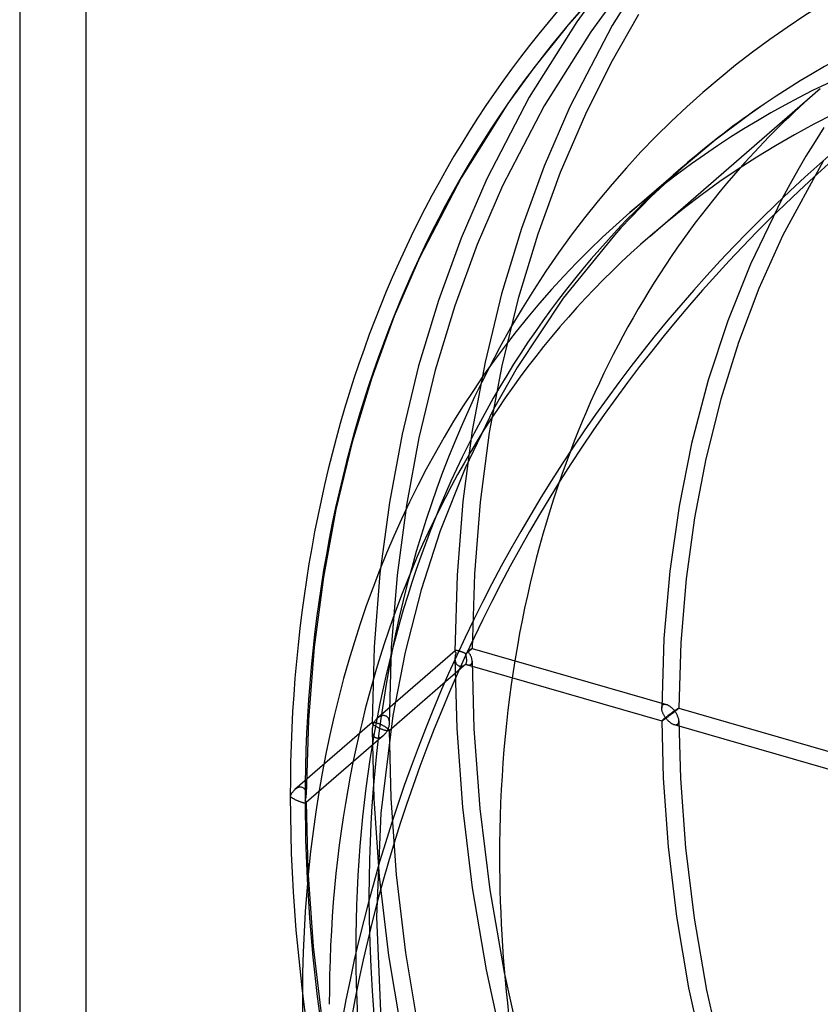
# Model space of a CAD drawing. Header units: millimetres. Extents: x -209 to 201, y -266 to 259.
# Tile 5 of 18: x -209 to -116, y 27 to 142. Entities that reach past the tile are written whole.
import ezdxf

# ---------------------------------------------------------------- set-up
doc = ezdxf.new("R2010")
doc.units = ezdxf.units.MM
doc.layers.add('HIDDEN', color=7, linetype='Continuous')
doc.layers.add('THICK', color=7, linetype='Continuous')

msp = doc.modelspace()

# ---------------------------------------------------------------- linework, layer by layer
at = {"layer": 'HIDDEN'}
for p, q in [((-201.35, -143.23), (-201.35, 259.48)), ((-134.53, 149.85), (-140.07, 141.07)), ((-141.11, 145.72), (-144.19, 141.48)), ((-141.46, 145.29), (-145.42, 140.83)), ((-139.52, 144.51), (-142.55, 140.34)), ((-136.99, 142.36), (-140.21, 136.69)), ((-144.19, 141.48), (-149.74, 132.7)), ((-145.42, 140.83), (-149.19, 136.14)), ((-142.55, 140.34), (-148, 131.7)), ((-140.07, 141.07), (-144.99, 131.59)), ((-140.21, 136.69), (-143.18, 130.74)), ((-149.19, 136.14), (-152.22, 131.96)), ((-135.64, 116.54), (-115.8, 133.72)), ((-152.22, 131.96), (-157.67, 123.33)), ((-149.74, 132.7), (-154.65, 123.22)), ((-122.33, 131.91), (-124.05, 130.71)), ((-148, 131.7), (-152.84, 122.37)), ((-144.99, 131.59), (-147.98, 124.67)), ((-143.18, 130.74), (-146.12, 123.93)), ((-124.05, 130.71), (-128.06, 127.71)), ((-128.06, 127.71), (-131.89, 124.5)), ((-115.48, 125.27), (-120.18, 116.65)), ((-147.98, 124.67), (-150.64, 117.4)), ((-146.12, 123.93), (-148.74, 116.77)), ((-131.89, 124.5), (-135.55, 121.09)), ((-157.67, 123.33), (-162.51, 114)), ((-154.65, 123.22), (-157.65, 116.3)), ((-152.84, 122.37), (-155.79, 115.56)), ((-135.55, 121.09), (-139.04, 117.49)), ((-120.25, 120.92), (-123.94, 113.28)), ((-150.64, 117.4), (-152.95, 109.79)), ((-139.04, 117.49), (-139.8, 116.65)), ((-157.65, 116.3), (-160.31, 109.03)), ((-148.74, 116.77), (-151.02, 109.27)), ((-139.8, 116.65), (-145.77, 109.32)), ((-120.18, 116.65), (-122.97, 110.43)), ((-155.79, 115.56), (-158.41, 108.4)), ((-162.51, 114), (-165.46, 107.19)), ((-123.94, 113.28), (-126.57, 106.68)), ((-122.97, 110.43), (-125.35, 104.14)), ((-160.31, 109.03), (-162.62, 101.42)), ((-152.95, 109.79), (-154.88, 101.84)), ((-151.02, 109.27), (-152.92, 101.43)), ((-145.77, 109.32), (-151.14, 101.23)), ((-158.41, 108.4), (-160.69, 100.9)), ((-165.46, 107.19), (-168.08, 100.03)), ((-126.57, 106.68), (-128.86, 99.73)), ((-125.35, 104.14), (-127.41, 97.54)), ((-162.62, 101.42), (-164.55, 93.47)), ((-154.88, 101.84), (-156.36, 93.88)), ((-152.92, 101.43), (-154.38, 93.64)), ((-151.14, 101.23), (-153.88, 96.37)), ((-168.08, 100.03), (-170.35, 92.53)), ((-160.69, 100.9), (-162.59, 93.05)), ((-128.86, 99.73), (-130.8, 92.39)), ((-127.41, 97.54), (-129.15, 90.59)), ((-153.88, 96.37), (-157.18, 89.51)), ((-164.55, 93.47), (-166.03, 85.5)), ((-162.59, 93.05), (-164.05, 85.19)), ((-156.36, 93.88), (-157.45, 85.6)), ((-154.38, 93.64), (-155.45, 85.55)), ((-170.35, 92.53), (-172.26, 84.68)), ((-130.8, 92.39), (-132.27, 85.06)), ((-157.18, 89.51), (-160.1, 82.18)), ((-129.15, 90.59), (-130.47, 83.72)), ((-166.03, 85.5), (-167.12, 77.23)), ((-164.05, 85.19), (-165.13, 77.02)), ((-157.45, 85.6), (-158.13, 77.04)), ((-155.45, 85.55), (-156.12, 77.17)), ((-132.27, 85.06), (-133.35, 77.51)), ((-172.26, 84.68), (-173.72, 76.82)), ((-130.47, 83.72), (-131.44, 76.59)), ((-160.1, 82.18), (-162.33, 75.31)), ((-167.12, 77.23), (-167.8, 68.67)), ((-165.13, 77.02), (-165.8, 68.56)), ((-158.13, 77.04), (-158.38, 68.19)), ((-156.12, 77.17), (-156.38, 68.5)), ((-133.35, 77.51), (-134.03, 69.67)), ((-173.72, 76.82), (-174.8, 68.65)), ((-131.44, 76.59), (-132.06, 69.2)), ((-162.33, 75.31), (-164.2, 68.06)), ((-134.03, 69.67), (-134.29, 61.55)), ((-132.06, 69.2), (-132.29, 61.55)), ((-174.8, 68.65), (-175.47, 60.19)), ((-167.8, 68.67), (-168.05, 59.82)), ((-158.36, 68.23), (-167.37, 60.42)), ((-165.8, 68.56), (-166.05, 59.81)), ((-164.2, 68.06), (-165.64, 60.68)), ((-158.37, 68.22), (-158.38, 68.21)), ((-158.38, 68.21), (-158.38, 68.2)), ((-158.38, 68.2), (-158.38, 68.2)), ((-158.38, 68.2), (-158.38, 68.19)), ((-158.38, 68.19), (-158.38, 68.17)), ((-158.38, 68.17), (-158.37, 68.15)), ((-158.36, 68.23), (-158.37, 68.22)), ((-158.37, 68.22), (-158.37, 68.22)), ((-158.37, 68.15), (-158.36, 68.14)), ((-158.35, 68.24), (-158.36, 68.23)), ((-158.36, 68.14), (-158.35, 68.12)), ((-158.33, 68.24), (-158.35, 68.24)), ((-158.35, 68.12), (-158.34, 68.1)), ((-158.34, 67.71), (-158.35, 67.63)), ((-158.34, 68.1), (-158.32, 68.07)), ((-158.32, 67.78), (-158.34, 67.71)), ((-158.31, 68.25), (-158.33, 68.24)), ((-158.32, 68.07), (-158.3, 68.05)), ((-158.3, 67.86), (-158.32, 67.78)), ((-158.28, 68.25), (-158.31, 68.25)), ((-158.3, 68.05), (-158.27, 68.03)), ((-158.27, 67.93), (-158.3, 67.86)), ((-158.25, 68.26), (-158.28, 68.25)), ((-158.27, 68.03), (-158.25, 68)), ((-158.25, 68), (-158.27, 67.93)), ((-158.21, 68.25), (-158.25, 68.26)), ((-158.17, 68.25), (-158.21, 68.25)), ((-158.12, 68.24), (-158.17, 68.25)), ((-158.07, 68.23), (-158.12, 68.24)), ((-158.01, 68.22), (-158.07, 68.23)), ((-157.95, 68.21), (-158.01, 68.22)), ((-157.88, 68.19), (-157.95, 68.21)), ((-157.84, 68.18), (-157.88, 68.19)), ((-157.8, 68.16), (-157.84, 68.18)), ((-157.75, 68.15), (-157.8, 68.16)), ((-157.71, 68.13), (-157.75, 68.15)), ((-157.67, 68.12), (-157.71, 68.13)), ((-157.62, 68.1), (-157.67, 68.12)), ((-157.58, 68.09), (-157.62, 68.1)), ((-157.53, 68.07), (-157.58, 68.09)), ((-157.49, 68.05), (-157.53, 68.07)), ((-157.45, 68.03), (-157.49, 68.05)), ((-157.4, 68.01), (-157.45, 68.03)), ((-157.36, 68), (-157.4, 68.01)), ((-157.32, 67.98), (-157.36, 68)), ((-157.28, 67.96), (-157.32, 67.98)), ((-157.24, 67.94), (-157.28, 67.96)), ((-157.2, 67.92), (-157.24, 67.94)), ((-157.16, 67.9), (-157.2, 67.92)), ((-157.12, 67.88), (-157.16, 67.9)), ((-157.08, 67.91), (-157.12, 67.88)), ((-157.04, 67.94), (-157.08, 67.91)), ((-157, 67.97), (-157.04, 67.94)), ((-156.96, 68), (-157, 67.97)), ((-156.93, 68.03), (-156.96, 68)), ((-156.89, 68.06), (-156.93, 68.03)), ((-156.85, 68.09), (-156.89, 68.06)), ((-156.88, 68.19), (-156.83, 68.22)), ((-156.83, 68.13), (-156.88, 68.19)), ((-156.82, 68.12), (-156.85, 68.09)), ((-156.83, 68.22), (-156.79, 68.25)), ((-156.79, 68.07), (-156.83, 68.13)), ((-156.78, 68.15), (-156.82, 68.12)), ((-156.79, 68.25), (-156.75, 68.28)), ((-156.75, 68), (-156.79, 68.07)), ((-156.75, 68.18), (-156.78, 68.15)), ((-156.75, 68.28), (-156.71, 68.31)), ((-156.71, 68.2), (-156.75, 68.18)), ((-156.71, 67.94), (-156.75, 68)), ((-156.71, 68.31), (-156.67, 68.34)), ((-156.68, 68.23), (-156.71, 68.2)), ((-156.67, 67.88), (-156.71, 67.94)), ((-156.65, 68.26), (-156.68, 68.23)), ((-156.67, 68.34), (-156.63, 68.36)), ((-156.63, 67.81), (-156.67, 67.88)), ((-156.62, 68.28), (-156.65, 68.26)), ((-156.63, 68.36), (-156.59, 68.39)), ((-156.59, 67.74), (-156.63, 67.81)), ((-156.59, 68.3), (-156.62, 68.28)), ((-156.59, 68.39), (-156.56, 68.41)), ((-156.56, 68.33), (-156.59, 68.3)), ((-156.56, 67.68), (-156.59, 67.74)), ((-156.56, 68.41), (-156.53, 68.43)), ((-156.54, 68.35), (-156.56, 68.33)), ((-156.53, 67.61), (-156.56, 67.68)), ((-156.51, 68.37), (-156.54, 68.35)), ((-156.53, 68.43), (-156.5, 68.45)), ((-156.47, 68.41), (-156.51, 68.37)), ((-156.5, 68.45), (-156.47, 68.46)), ((-156.47, 68.46), (-156.45, 68.48)), ((-156.44, 68.44), (-156.47, 68.41)), ((-156.45, 68.48), (-156.43, 68.49)), ((-156.41, 68.46), (-156.44, 68.44)), ((-156.43, 68.49), (-156.41, 68.5)), ((-156.41, 68.5), (-156.4, 68.5)), ((-156.39, 68.48), (-156.41, 68.46)), ((-156.4, 68.5), (-156.39, 68.51)), ((-156.39, 68.51), (-156.38, 68.51)), ((-156.38, 68.5), (-156.39, 68.48)), ((-156.38, 68.51), (-156.38, 68.51)), ((-156.38, 68.51), (-156.38, 68.51)), ((-156.38, 68.51), (-156.38, 68.51)), ((-156.38, 68.51), (-156.38, 68.51)), ((-156.38, 68.51), (-156.38, 68.51)), ((-156.38, 68.51), (-156.38, 68.5)), ((-156.38, 68.51), (-133.73, 61.97)), ((-156.38, 68.5), (-156.38, 68.5)), ((-157.1, 66.67), (-166.06, 58.91)), ((-158.37, 67.48), (-158.38, 67.4)), ((-158.38, 67.4), (-158.38, 67.32)), ((-158.38, 67.32), (-158.38, 67.25)), ((-158.38, 67.32), (-158.18, 59.18)), ((-158.38, 67.25), (-158.37, 67.18)), ((-158.36, 67.55), (-158.37, 67.48)), ((-158.37, 67.18), (-158.36, 67.12)), ((-158.35, 67.63), (-158.36, 67.55)), ((-158.36, 67.12), (-158.35, 67.05)), ((-158.35, 67.05), (-158.34, 66.98)), ((-158.34, 66.98), (-158.32, 66.92)), ((-158.32, 66.92), (-158.29, 66.85)), ((-158.29, 66.85), (-158.27, 66.79)), ((-158.27, 66.79), (-158.23, 66.73)), ((-158.23, 66.73), (-158.2, 66.68)), ((-158.2, 66.68), (-158.15, 66.63)), ((-158.15, 66.63), (-158.11, 66.58)), ((-158.11, 66.58), (-158.06, 66.54)), ((-158.06, 66.54), (-158, 66.51)), ((-157.36, 66.51), (-157.32, 66.53)), ((-157.32, 66.53), (-157.28, 66.56)), ((-157.28, 66.56), (-157.24, 66.58)), ((-157.24, 66.58), (-157.2, 66.6)), ((-157.2, 66.6), (-157.16, 66.63)), ((-157.16, 66.63), (-157.12, 66.66)), ((-157.12, 66.66), (-157.09, 66.64)), ((-157.09, 66.64), (-157.06, 66.63)), ((-157.06, 66.63), (-157.03, 66.62)), ((-157.03, 66.62), (-157, 66.61)), ((-157, 66.61), (-156.97, 66.6)), ((-156.97, 66.6), (-156.94, 66.59)), ((-156.94, 66.59), (-156.9, 66.58)), ((-156.94, 66.59), (-134.29, 60.05)), ((-156.9, 66.58), (-156.86, 66.57)), ((-156.86, 66.57), (-156.82, 66.56)), ((-156.82, 66.56), (-156.79, 66.56)), ((-156.79, 66.56), (-156.75, 66.56)), ((-156.75, 66.56), (-156.72, 66.56)), ((-156.72, 66.56), (-156.68, 66.56)), ((-156.68, 66.56), (-156.65, 66.57)), ((-156.65, 66.57), (-156.62, 66.58)), ((-156.62, 66.58), (-156.59, 66.59)), ((-156.59, 66.59), (-156.56, 66.6)), ((-156.56, 66.6), (-156.54, 66.62)), ((-156.54, 66.62), (-156.51, 66.64)), ((-156.5, 67.54), (-156.53, 67.61)), ((-156.51, 66.64), (-156.47, 66.68)), ((-156.47, 67.47), (-156.5, 67.54)), ((-156.45, 67.41), (-156.47, 67.47)), ((-156.47, 66.68), (-156.44, 66.74)), ((-156.43, 67.34), (-156.45, 67.41)), ((-156.44, 66.74), (-156.41, 66.8)), ((-156.41, 67.27), (-156.43, 67.34)), ((-156.4, 67.2), (-156.41, 67.27)), ((-156.41, 66.8), (-156.39, 66.86)), ((-156.39, 67.14), (-156.4, 67.2)), ((-156.38, 67.07), (-156.39, 67.14)), ((-156.39, 66.86), (-156.38, 66.93)), ((-156.38, 67.01), (-156.38, 67.07)), ((-156.38, 66.93), (-156.38, 67.01)), ((-156.38, 67.01), (-156.17, 59.13)), ((-158, 66.51), (-157.94, 66.48)), ((-157.94, 66.48), (-157.88, 66.46)), ((-157.88, 66.46), (-157.84, 66.45)), ((-157.84, 66.45), (-157.8, 66.44)), ((-157.8, 66.44), (-157.75, 66.43)), ((-157.75, 66.43), (-157.71, 66.43)), ((-157.71, 66.43), (-157.67, 66.43)), ((-157.67, 66.43), (-157.62, 66.44)), ((-157.62, 66.44), (-157.58, 66.44)), ((-157.58, 66.44), (-157.53, 66.45)), ((-157.53, 66.45), (-157.49, 66.46)), ((-157.49, 66.46), (-157.45, 66.48)), ((-157.45, 66.48), (-157.4, 66.49)), ((-157.4, 66.49), (-157.36, 66.51)), ((-134.16, 61.92), (-134.11, 61.95)), ((-134.11, 61.95), (-134.07, 61.97)), ((-134.07, 61.97), (-134.02, 61.99)), ((-134.02, 61.99), (-133.97, 62)), ((-133.97, 62), (-133.91, 62)), ((-133.91, 62), (-133.85, 61.99)), ((-133.85, 61.99), (-133.79, 61.98)), ((-133.79, 61.98), (-133.73, 61.97)), ((-133.73, 61.97), (-133.67, 61.95)), ((-133.67, 61.95), (-133.61, 61.93)), ((-134.29, 61.61), (-134.28, 61.68)), ((-134.29, 61.55), (-134.29, 61.61)), ((-134.29, 61.49), (-134.29, 61.55)), ((-134.28, 61.42), (-134.29, 61.49)), ((-134.28, 61.68), (-134.27, 61.73)), ((-134.27, 61.35), (-134.28, 61.42)), ((-134.27, 61.73), (-134.25, 61.79)), ((-134.26, 61.29), (-134.27, 61.35)), ((-134.24, 61.22), (-134.26, 61.29)), ((-134.25, 61.79), (-134.22, 61.84)), ((-134.22, 61.15), (-134.24, 61.22)), ((-134.22, 61.84), (-134.19, 61.88)), ((-134.2, 61.08), (-134.22, 61.15)), ((-134.17, 61.02), (-134.2, 61.08)), ((-134.19, 61.88), (-134.16, 61.92)), ((-134.14, 60.95), (-134.17, 61.02)), ((-134.11, 60.88), (-134.14, 60.95)), ((-134.08, 60.81), (-134.11, 60.88)), ((-134.04, 60.75), (-134.08, 60.81)), ((-133.61, 61.93), (-133.55, 61.9)), ((-133.55, 61.9), (-133.5, 61.87)), ((-133.5, 61.87), (-133.44, 61.83)), ((-133.44, 61.83), (-133.38, 61.8)), ((-133.39, 60.79), (-133.44, 60.75)), ((-133.34, 60.84), (-133.39, 60.79)), ((-133.38, 61.8), (-133.32, 61.75)), ((-133.28, 60.88), (-133.34, 60.84)), ((-133.32, 61.75), (-133.26, 61.71)), ((-133.23, 60.92), (-133.28, 60.88)), ((-133.21, 60.8), (-133.27, 60.75)), ((-133.26, 61.71), (-133.21, 61.67)), ((-133.18, 60.95), (-133.23, 60.92)), ((-133.21, 61.67), (-133.15, 61.62)), ((-133.15, 60.84), (-133.21, 60.8)), ((-133.12, 60.99), (-133.18, 60.95)), ((-133.15, 61.62), (-133.1, 61.57)), ((-133.1, 60.88), (-133.15, 60.84)), ((-133.07, 61.03), (-133.12, 60.99)), ((-133.1, 61.57), (-133.04, 61.52)), ((-133.04, 60.92), (-133.1, 60.88)), ((-133.02, 61.07), (-133.07, 61.03)), ((-133.04, 61.52), (-132.99, 61.46)), ((-132.98, 60.97), (-133.04, 60.92)), ((-132.98, 61.1), (-133.02, 61.07)), ((-132.99, 61.46), (-132.94, 61.41)), ((-132.93, 61.14), (-132.98, 61.1)), ((-132.93, 61.01), (-132.98, 60.97)), ((-132.94, 61.41), (-132.89, 61.35)), ((-132.88, 61.17), (-132.93, 61.14)), ((-132.87, 61.06), (-132.93, 61.01)), ((-132.89, 61.35), (-132.84, 61.29)), ((-132.84, 61.2), (-132.88, 61.17)), ((-132.81, 61.1), (-132.87, 61.06)), ((-132.84, 61.29), (-132.79, 61.23)), ((-132.79, 61.23), (-132.84, 61.2)), ((-132.76, 61.14), (-132.81, 61.1)), ((-132.79, 61.23), (-132.74, 61.27)), ((-132.74, 61.17), (-132.79, 61.23)), ((-132.7, 61.19), (-132.76, 61.14)), ((-132.74, 61.27), (-132.7, 61.3)), ((-132.7, 61.11), (-132.74, 61.17)), ((-132.7, 61.3), (-132.65, 61.33)), ((-132.65, 61.23), (-132.7, 61.19)), ((-132.65, 61.04), (-132.7, 61.11)), ((-132.65, 61.33), (-132.61, 61.36)), ((-132.6, 61.27), (-132.65, 61.23)), ((-132.61, 60.97), (-132.65, 61.04)), ((-132.61, 61.36), (-132.57, 61.39)), ((-132.57, 60.9), (-132.61, 60.97)), ((-132.55, 61.31), (-132.6, 61.27)), ((-132.57, 61.39), (-132.53, 61.42)), ((-132.53, 60.83), (-132.57, 60.9)), ((-132.5, 61.35), (-132.55, 61.31)), ((-132.53, 61.42), (-132.49, 61.44)), ((-132.49, 60.76), (-132.53, 60.83)), ((-132.46, 61.38), (-132.5, 61.35)), ((-132.49, 61.44), (-132.46, 61.46)), ((-132.46, 61.46), (-132.42, 61.49)), ((-132.42, 61.42), (-132.46, 61.38)), ((-132.42, 61.49), (-132.4, 61.5)), ((-132.38, 61.45), (-132.42, 61.42)), ((-132.4, 61.5), (-132.37, 61.52)), ((-132.35, 61.48), (-132.38, 61.45)), ((-132.37, 61.52), (-132.35, 61.53)), ((-132.35, 61.53), (-132.33, 61.54)), ((-132.32, 61.51), (-132.35, 61.48)), ((-132.33, 61.54), (-132.31, 61.55)), ((-132.3, 61.53), (-132.32, 61.51)), ((-132.31, 61.55), (-132.3, 61.55)), ((-132.3, 61.55), (-132.29, 61.55)), ((-132.29, 61.54), (-132.3, 61.53)), ((-132.29, 61.55), (-132.29, 61.55)), ((-132.29, 61.55), (-132.29, 61.55)), ((-132.29, 61.55), (-132.29, 61.55)), ((-132.29, 61.55), (-132.29, 61.55)), ((-132.29, 61.55), (-132.29, 61.55)), ((-132.29, 61.55), (-132.29, 61.55)), ((-132.29, 61.55), (-132.29, 61.54)), ((-132.29, 61.55), (-109.65, 55.02)), ((-168.03, 59.86), (-177.04, 52.05)), ((-175.47, 60.19), (-175.71, 51.44)), ((-168.04, 59.83), (-168.05, 59.82)), ((-168.05, 59.82), (-168.05, 59.82)), ((-168.05, 59.82), (-168.04, 59.8)), ((-168.03, 59.85), (-168.04, 59.85)), ((-168.04, 59.85), (-168.04, 59.84)), ((-168.04, 59.84), (-168.04, 59.83)), ((-168.04, 59.8), (-168.04, 59.78)), ((-168.04, 59.78), (-168.03, 59.76)), ((-168.02, 59.87), (-168.03, 59.86)), ((-168.03, 59.86), (-168.03, 59.85)), ((-168.03, 59.76), (-168.01, 59.74)), ((-168, 59.87), (-168.02, 59.87)), ((-168.01, 59.74), (-167.99, 59.71)), ((-167.98, 59.88), (-168, 59.87)), ((-167.99, 59.71), (-167.97, 59.69)), ((-167.95, 59.88), (-167.98, 59.88)), ((-167.97, 59.69), (-167.94, 59.66)), ((-167.93, 59.88), (-167.95, 59.88)), ((-167.94, 59.66), (-167.91, 59.63)), ((-167.89, 59.88), (-167.93, 59.88)), ((-167.91, 59.63), (-167.88, 59.71)), ((-167.86, 59.88), (-167.89, 59.88)), ((-167.88, 59.71), (-167.85, 59.79)), ((-167.82, 59.88), (-167.86, 59.88)), ((-167.85, 59.79), (-167.81, 59.86)), ((-167.77, 59.87), (-167.82, 59.88)), ((-167.81, 59.86), (-167.77, 59.93)), ((-167.77, 59.93), (-167.73, 60)), ((-167.72, 59.86), (-167.77, 59.87)), ((-167.73, 60), (-167.68, 60.07)), ((-167.67, 59.85), (-167.72, 59.86)), ((-167.68, 60.07), (-167.64, 60.14)), ((-167.61, 59.83), (-167.67, 59.85)), ((-167.64, 60.14), (-167.59, 60.2)), ((-167.55, 59.82), (-167.61, 59.83)), ((-167.59, 60.2), (-167.54, 60.26)), ((-167.48, 59.8), (-167.55, 59.82)), ((-167.54, 60.26), (-167.49, 60.32)), ((-167.49, 60.32), (-167.43, 60.37)), ((-167.41, 59.77), (-167.48, 59.8)), ((-167.43, 60.37), (-167.38, 60.42)), ((-167.34, 59.75), (-167.41, 59.77)), ((-167.38, 60.42), (-167.32, 60.47)), ((-167.27, 59.72), (-167.34, 59.75)), ((-167.32, 60.47), (-167.26, 60.51)), ((-167.2, 59.7), (-167.27, 59.72)), ((-167.26, 60.51), (-167.2, 60.55)), ((-167.2, 60.55), (-167.14, 60.59)), ((-167.13, 59.67), (-167.2, 59.7)), ((-167.14, 60.59), (-167.08, 60.62)), ((-167.06, 59.64), (-167.13, 59.67)), ((-167.08, 60.62), (-167.01, 60.65)), ((-165.64, 60.68), (-167.04, 49.31)), ((-167.01, 60.65), (-166.95, 60.67)), ((-166.95, 60.67), (-166.88, 60.69)), ((-166.88, 60.69), (-166.81, 60.7)), ((-166.81, 60.7), (-166.74, 60.71)), ((-166.74, 60.71), (-166.68, 60.71)), ((-166.68, 60.71), (-166.61, 60.7)), ((-166.61, 60.7), (-166.55, 60.68)), ((-166.55, 60.68), (-166.48, 60.66)), ((-166.48, 60.66), (-166.42, 60.63)), ((-166.42, 60.63), (-166.36, 60.59)), ((-166.36, 60.59), (-166.3, 60.54)), ((-166.3, 60.54), (-166.26, 60.49)), ((-166.26, 60.49), (-166.21, 60.44)), ((-166.21, 60.44), (-166.18, 60.38)), ((-166.18, 60.38), (-166.14, 60.31)), ((-166.14, 60.31), (-166.12, 60.25)), ((-166.12, 60.25), (-166.09, 60.18)), ((-166.09, 60.18), (-166.08, 60.11)), ((-166.08, 60.11), (-166.06, 60.03)), ((-166.06, 60.03), (-166.05, 59.96)), ((-166.05, 59.72), (-166.06, 59.64)), ((-166.05, 59.96), (-166.05, 59.88)), ((-166.05, 59.88), (-166.05, 59.81)), ((-166.05, 59.81), (-166.05, 59.72)), ((-134.28, 60.07), (-134.29, 60.06)), ((-134.29, 60.06), (-134.29, 60.05)), ((-134.29, 60.05), (-134.29, 60.05)), ((-134.29, 60.05), (-134.29, 60.05)), ((-134.29, 60.05), (-134.29, 60.05)), ((-134.29, 60.05), (-134.29, 60.05)), ((-134.29, 60.05), (-134.29, 60.05)), ((-134.29, 60.05), (-134.29, 60.05)), ((-134.29, 60.05), (-134.28, 60.05)), ((-134.29, 60.05), (-134.12, 53.38)), ((-134.27, 60.08), (-134.28, 60.07)), ((-134.28, 60.05), (-134.27, 60.05)), ((-134.25, 60.1), (-134.27, 60.08)), ((-134.27, 60.05), (-134.26, 60.06)), ((-134.26, 60.06), (-134.24, 60.07)), ((-134.22, 60.12), (-134.25, 60.1)), ((-134.24, 60.07), (-134.22, 60.08)), ((-134.19, 60.15), (-134.22, 60.12)), ((-134.22, 60.08), (-134.2, 60.09)), ((-134.2, 60.09), (-134.17, 60.11)), ((-134.16, 60.18), (-134.19, 60.15)), ((-134.17, 60.11), (-134.14, 60.13)), ((-134.12, 60.22), (-134.16, 60.18)), ((-134.14, 60.13), (-134.11, 60.15)), ((-134.08, 60.25), (-134.12, 60.22)), ((-134.11, 60.15), (-134.08, 60.17)), ((-134.03, 60.29), (-134.08, 60.25)), ((-134.08, 60.17), (-134.04, 60.19)), ((-134, 60.68), (-134.04, 60.75)), ((-134.04, 60.19), (-134.01, 60.22)), ((-133.99, 60.33), (-134.03, 60.29)), ((-134.01, 60.22), (-133.97, 60.25)), ((-133.97, 60.62), (-134, 60.68)), ((-133.94, 60.37), (-133.99, 60.33)), ((-133.92, 60.55), (-133.97, 60.62)), ((-133.97, 60.25), (-133.93, 60.27)), ((-133.89, 60.41), (-133.94, 60.37)), ((-133.93, 60.27), (-133.88, 60.3)), ((-133.88, 60.49), (-133.92, 60.55)), ((-133.83, 60.45), (-133.89, 60.41)), ((-133.84, 60.43), (-133.88, 60.49)), ((-133.88, 60.3), (-133.84, 60.34)), ((-133.79, 60.37), (-133.84, 60.43)), ((-133.84, 60.34), (-133.79, 60.37)), ((-133.78, 60.49), (-133.83, 60.45)), ((-133.74, 60.4), (-133.79, 60.37)), ((-133.79, 60.37), (-133.74, 60.31)), ((-133.72, 60.54), (-133.78, 60.49)), ((-133.69, 60.44), (-133.74, 60.4)), ((-133.74, 60.31), (-133.69, 60.25)), ((-133.67, 60.58), (-133.72, 60.54)), ((-133.64, 60.48), (-133.69, 60.44)), ((-133.69, 60.25), (-133.64, 60.19)), ((-133.61, 60.62), (-133.67, 60.58)), ((-133.59, 60.51), (-133.64, 60.48)), ((-133.64, 60.19), (-133.59, 60.13)), ((-133.56, 60.67), (-133.61, 60.62)), ((-133.54, 60.55), (-133.59, 60.51)), ((-133.59, 60.13), (-133.53, 60.08)), ((-133.5, 60.71), (-133.56, 60.67)), ((-133.48, 60.59), (-133.54, 60.55)), ((-133.53, 60.08), (-133.48, 60.02)), ((-133.44, 60.75), (-133.5, 60.71)), ((-133.43, 60.63), (-133.48, 60.59)), ((-133.48, 60.02), (-133.42, 59.97)), ((-133.38, 60.67), (-133.43, 60.63)), ((-133.42, 59.97), (-133.37, 59.93)), ((-133.32, 60.71), (-133.38, 60.67)), ((-133.37, 59.93), (-133.31, 59.88)), ((-133.27, 60.75), (-133.32, 60.71)), ((-133.31, 59.88), (-133.25, 59.84)), ((-133.25, 59.84), (-133.2, 59.8)), ((-133.2, 59.8), (-133.14, 59.76)), ((-133.14, 59.76), (-133.08, 59.73)), ((-133.08, 59.73), (-133.02, 59.7)), ((-133.02, 59.7), (-132.96, 59.67)), ((-132.96, 59.67), (-132.91, 59.65)), ((-132.91, 59.65), (-132.85, 59.63)), ((-132.51, 59.63), (-132.46, 59.65)), ((-132.46, 60.69), (-132.49, 60.76)), ((-132.43, 60.62), (-132.46, 60.69)), ((-132.46, 59.65), (-132.42, 59.68)), ((-132.4, 60.55), (-132.43, 60.62)), ((-132.42, 59.68), (-132.38, 59.73)), ((-132.37, 60.48), (-132.4, 60.55)), ((-132.38, 59.73), (-132.35, 59.78)), ((-132.35, 60.41), (-132.37, 60.48)), ((-132.33, 60.33), (-132.35, 60.41)), ((-132.35, 59.78), (-132.32, 59.84)), ((-132.31, 60.26), (-132.33, 60.33)), ((-132.32, 59.84), (-132.3, 59.91)), ((-132.3, 60.19), (-132.31, 60.26)), ((-132.29, 60.12), (-132.3, 60.19)), ((-132.3, 59.91), (-132.29, 59.98)), ((-132.29, 60.06), (-132.29, 60.12)), ((-132.29, 59.98), (-132.29, 60.06)), ((-132.29, 60.05), (-132.11, 53.34)), ((-168.04, 59.03), (-168.05, 58.95)), ((-168.05, 58.95), (-168.04, 58.88)), ((-168.05, 58.95), (-167.85, 50.96)), ((-168.03, 59.2), (-168.04, 59.12)), ((-168.04, 59.12), (-168.04, 59.03)), ((-168.04, 58.88), (-168.04, 58.81)), ((-168.04, 58.81), (-168.03, 58.74)), ((-168.01, 59.29), (-168.03, 59.2)), ((-168.03, 58.74), (-168.02, 58.67)), ((-168.02, 58.67), (-168, 58.61)), ((-167.99, 59.38), (-168.01, 59.29)), ((-168, 58.61), (-167.98, 58.54)), ((-167.97, 59.46), (-167.99, 59.38)), ((-167.98, 58.54), (-167.96, 58.48)), ((-167.94, 59.55), (-167.97, 59.46)), ((-167.91, 59.63), (-167.94, 59.55)), ((-167.88, 59.61), (-167.91, 59.63)), ((-167.85, 59.58), (-167.88, 59.61)), ((-167.82, 59.56), (-167.85, 59.58)), ((-167.78, 59.53), (-167.82, 59.56)), ((-167.74, 59.5), (-167.78, 59.53)), ((-167.7, 59.48), (-167.74, 59.5)), ((-167.66, 59.45), (-167.7, 59.48)), ((-167.61, 59.42), (-167.66, 59.45)), ((-167.56, 59.39), (-167.61, 59.42)), ((-167.51, 59.36), (-167.56, 59.39)), ((-167.46, 59.34), (-167.51, 59.36)), ((-167.41, 59.31), (-167.46, 59.34)), ((-167.36, 59.28), (-167.41, 59.31)), ((-167.3, 59.25), (-167.36, 59.28)), ((-167.25, 59.22), (-167.3, 59.25)), ((-167.19, 59.2), (-167.25, 59.22)), ((-167.13, 59.17), (-167.19, 59.2)), ((-167.06, 59.14), (-167.13, 59.17)), ((-166.99, 59.61), (-167.06, 59.64)), ((-167, 59.11), (-167.06, 59.14)), ((-166.94, 59.09), (-167, 59.11)), ((-166.92, 59.58), (-166.99, 59.61)), ((-166.87, 59.06), (-166.94, 59.09)), ((-166.86, 59.55), (-166.92, 59.58)), ((-166.8, 59.04), (-166.87, 59.06)), ((-166.8, 59.52), (-166.86, 59.55)), ((-166.74, 59.49), (-166.8, 59.52)), ((-166.74, 59.01), (-166.8, 59.04)), ((-166.68, 59.46), (-166.74, 59.49)), ((-166.67, 58.99), (-166.74, 59.01)), ((-166.63, 59.43), (-166.68, 59.46)), ((-166.61, 58.97), (-166.67, 58.99)), ((-166.57, 59.4), (-166.63, 59.43)), ((-166.55, 58.95), (-166.61, 58.97)), ((-166.6, 58.46), (-166.55, 58.52)), ((-166.52, 59.37), (-166.57, 59.4)), ((-166.48, 58.93), (-166.55, 58.95)), ((-166.55, 58.52), (-166.5, 58.58)), ((-166.48, 59.34), (-166.52, 59.37)), ((-166.5, 58.58), (-166.45, 58.64)), ((-166.43, 59.31), (-166.48, 59.34)), ((-166.42, 58.92), (-166.48, 58.93)), ((-166.45, 58.64), (-166.4, 58.71)), ((-166.39, 59.29), (-166.43, 59.31)), ((-166.36, 58.9), (-166.42, 58.92)), ((-166.4, 58.71), (-166.36, 58.78)), ((-166.35, 59.26), (-166.39, 59.29)), ((-166.31, 58.9), (-166.36, 58.9)), ((-166.36, 58.78), (-166.32, 58.84)), ((-166.31, 59.23), (-166.35, 59.26)), ((-166.32, 58.84), (-166.28, 58.92)), ((-166.27, 59.21), (-166.31, 59.23)), ((-166.26, 58.89), (-166.31, 58.9)), ((-166.28, 58.92), (-166.24, 58.99)), ((-166.24, 59.18), (-166.27, 59.21)), ((-166.22, 58.89), (-166.26, 58.89)), ((-166.21, 59.16), (-166.24, 59.18)), ((-166.24, 58.99), (-166.21, 59.06)), ((-166.18, 58.88), (-166.22, 58.89)), ((-166.18, 59.13), (-166.21, 59.16)), ((-166.21, 59.06), (-166.18, 59.13)), ((-166.15, 59.22), (-166.18, 59.13)), ((-166.18, 59.13), (-166.15, 59.11)), ((-166.15, 58.89), (-166.18, 58.88)), ((-166.12, 59.3), (-166.15, 59.22)), ((-166.15, 59.11), (-166.12, 59.08)), ((-166.12, 58.89), (-166.15, 58.89)), ((-166.1, 59.38), (-166.12, 59.3)), ((-166.12, 59.08), (-166.1, 59.06)), ((-166.1, 58.89), (-166.12, 58.89)), ((-166.08, 59.47), (-166.1, 59.38)), ((-166.1, 59.06), (-166.08, 59.03)), ((-166.08, 58.9), (-166.1, 58.89)), ((-166.07, 59.55), (-166.08, 59.47)), ((-166.08, 59.03), (-166.07, 59.01)), ((-166.06, 58.91), (-166.08, 58.9)), ((-166.06, 59.64), (-166.07, 59.55)), ((-166.07, 59.01), (-166.06, 58.99)), ((-166.06, 58.99), (-166.05, 58.97)), ((-166.05, 58.92), (-166.06, 58.92)), ((-166.06, 58.92), (-166.06, 58.91)), ((-166.05, 58.97), (-166.05, 58.95)), ((-166.05, 58.95), (-166.05, 58.94)), ((-166.05, 58.95), (-165.85, 51.05)), ((-166.05, 58.94), (-166.05, 58.94)), ((-166.05, 58.94), (-166.05, 58.93)), ((-166.05, 58.93), (-166.05, 58.92)), ((-158.18, 59.18), (-157.51, 49.99)), ((-156.17, 59.13), (-155.49, 49.84)), ((-132.85, 59.63), (-132.79, 59.62)), ((-132.85, 59.63), (-110.2, 53.09)), ((-132.79, 59.62), (-132.73, 59.61)), ((-132.73, 59.61), (-132.67, 59.6)), ((-132.67, 59.6), (-132.61, 59.61)), ((-132.61, 59.61), (-132.56, 59.62)), ((-132.56, 59.62), (-132.51, 59.63)), ((-166.72, 58.34), (-175.73, 50.54)), ((-167.96, 58.48), (-167.93, 58.42)), ((-167.93, 58.42), (-167.9, 58.36)), ((-167.9, 58.36), (-167.86, 58.31)), ((-167.86, 58.31), (-167.82, 58.26)), ((-167.82, 58.26), (-167.77, 58.21)), ((-167.77, 58.21), (-167.72, 58.17)), ((-167.72, 58.17), (-167.67, 58.14)), ((-167.67, 58.14), (-167.61, 58.11)), ((-167.61, 58.11), (-167.55, 58.08)), ((-167.55, 58.08), (-167.48, 58.07)), ((-167.48, 58.07), (-167.41, 58.06)), ((-167.41, 58.06), (-167.33, 58.06)), ((-167.33, 58.06), (-167.26, 58.07)), ((-167.26, 58.07), (-167.19, 58.08)), ((-167.19, 58.08), (-167.12, 58.11)), ((-167.12, 58.11), (-167.04, 58.13)), ((-167.04, 58.13), (-166.98, 58.17)), ((-166.98, 58.17), (-166.91, 58.21)), ((-166.91, 58.21), (-166.84, 58.25)), ((-166.84, 58.25), (-166.78, 58.29)), ((-166.78, 58.29), (-166.72, 58.34)), ((-166.72, 58.34), (-166.66, 58.4)), ((-166.66, 58.4), (-166.6, 58.46)), ((-134.12, 53.38), (-133.54, 45.4)), ((-132.11, 53.34), (-131.52, 45.27)), ((-177.38, 51.66), (-177.42, 51.59)), ((-177.33, 51.73), (-177.38, 51.66)), ((-177.27, 51.8), (-177.33, 51.73)), ((-177.22, 51.87), (-177.27, 51.8)), ((-177.16, 51.94), (-177.22, 51.87)), ((-177.1, 51.99), (-177.16, 51.94)), ((-177.04, 52.05), (-177.1, 51.99)), ((-176.98, 52.1), (-177.04, 52.05)), ((-176.92, 52.14), (-176.98, 52.1)), ((-176.86, 52.18), (-176.92, 52.14)), ((-176.8, 52.22), (-176.86, 52.18)), ((-176.74, 52.25), (-176.8, 52.22)), ((-176.67, 52.28), (-176.74, 52.25)), ((-176.61, 52.3), (-176.67, 52.28)), ((-176.54, 52.32), (-176.61, 52.3)), ((-176.47, 52.33), (-176.54, 52.32)), ((-176.41, 52.33), (-176.47, 52.33)), ((-176.34, 52.33), (-176.41, 52.33)), ((-176.28, 52.33), (-176.34, 52.33)), ((-176.21, 52.31), (-176.28, 52.33)), ((-176.15, 52.29), (-176.21, 52.31)), ((-176.08, 52.26), (-176.15, 52.29)), ((-176.02, 52.22), (-176.08, 52.26)), ((-175.97, 52.17), (-176.02, 52.22)), ((-175.92, 52.12), (-175.97, 52.17)), ((-175.88, 52.07), (-175.92, 52.12)), ((-175.84, 52.01), (-175.88, 52.07)), ((-175.81, 51.94), (-175.84, 52.01)), ((-175.78, 51.88), (-175.81, 51.94)), ((-175.76, 51.81), (-175.78, 51.88)), ((-175.74, 51.73), (-175.76, 51.81)), ((-175.73, 51.66), (-175.74, 51.73)), ((-175.72, 51.59), (-175.73, 51.66)), ((-177.54, 51.35), (-177.58, 51.26)), ((-177.58, 51.26), (-177.55, 51.24)), ((-177.55, 51.24), (-177.51, 51.21)), ((-177.51, 51.43), (-177.54, 51.35)), ((-177.47, 51.51), (-177.51, 51.43)), ((-177.51, 51.21), (-177.47, 51.18)), ((-177.42, 51.59), (-177.47, 51.51)), ((-177.47, 51.18), (-177.43, 51.15)), ((-177.43, 51.15), (-177.39, 51.12)), ((-177.39, 51.12), (-177.34, 51.09)), ((-177.34, 51.09), (-177.3, 51.06)), ((-177.3, 51.06), (-177.25, 51.03)), ((-177.25, 51.03), (-177.19, 51)), ((-177.19, 51), (-177.14, 50.97)), ((-177.14, 50.97), (-177.08, 50.94)), ((-177.08, 50.94), (-177.03, 50.91)), ((-177.03, 50.91), (-176.97, 50.88)), ((-176.97, 50.88), (-176.91, 50.85)), ((-176.91, 50.85), (-176.85, 50.82)), ((-176.85, 50.82), (-176.79, 50.8)), ((-176.79, 50.8), (-176.73, 50.77)), ((-176.73, 50.77), (-176.66, 50.74)), ((-176.66, 50.74), (-176.6, 50.71)), ((-176.6, 50.71), (-176.53, 50.69)), ((-176.53, 50.69), (-176.47, 50.66)), ((-176.47, 50.66), (-176.4, 50.64)), ((-176.4, 50.64), (-176.34, 50.62)), ((-176.34, 50.62), (-176.27, 50.6)), ((-176.27, 50.6), (-176.21, 50.58)), ((-176.21, 50.58), (-176.15, 50.56)), ((-176.15, 50.56), (-176.08, 50.55)), ((-176.08, 50.55), (-176.03, 50.53)), ((-176.03, 50.53), (-175.97, 50.52)), ((-175.97, 50.52), (-175.93, 50.52)), ((-175.93, 50.52), (-175.88, 50.51)), ((-175.88, 50.51), (-175.85, 50.51)), ((-175.85, 50.76), (-175.82, 50.84)), ((-175.82, 50.74), (-175.85, 50.76)), ((-175.85, 50.51), (-175.81, 50.51)), ((-175.82, 50.84), (-175.8, 50.91)), ((-175.8, 50.72), (-175.82, 50.74)), ((-175.81, 50.51), (-175.78, 50.52)), ((-175.8, 50.91), (-175.77, 50.98)), ((-175.77, 50.69), (-175.8, 50.72)), ((-175.78, 50.52), (-175.76, 50.52)), ((-175.77, 50.98), (-175.76, 51.06)), ((-175.76, 50.67), (-175.77, 50.69)), ((-175.76, 51.06), (-175.74, 51.14)), ((-175.74, 50.65), (-175.76, 50.67)), ((-175.76, 50.52), (-175.74, 50.53)), ((-175.74, 51.14), (-175.73, 51.21)), ((-175.73, 50.63), (-175.74, 50.65)), ((-175.74, 50.53), (-175.73, 50.54)), ((-175.73, 51.21), (-175.72, 51.29)), ((-175.72, 50.61), (-175.73, 50.63)), ((-175.73, 50.54), (-175.72, 50.55)), ((-175.71, 51.51), (-175.72, 51.59)), ((-175.72, 51.29), (-175.71, 51.36)), ((-175.71, 50.6), (-175.72, 50.61)), ((-175.72, 50.56), (-175.71, 50.57)), ((-175.72, 50.55), (-175.72, 50.56)), ((-175.72, 50.55), (-175.72, 50.55)), ((-175.71, 51.44), (-175.71, 51.51)), ((-175.71, 51.36), (-175.71, 51.44)), ((-175.71, 50.58), (-175.71, 50.6)), ((-175.71, 50.57), (-175.71, 50.58)), ((-175.71, 50.58), (-175.52, 42.68)), ((-175.71, 50.57), (-175.71, 50.57)), ((-167.85, 50.96), (-167.21, 41.94)), ((-165.85, 51.05), (-165.22, 42.13)), ((-157.51, 49.99), (-156.38, 40.6)), ((-155.49, 49.84), (-154.33, 40.38)), ((-167.04, 49.31), (-167.53, 37.22)), ((-133.54, 45.4), (-132.55, 37.26)), ((-131.52, 45.27), (-130.5, 37.06)), ((-175.52, 42.68), (-174.89, 33.76)), ((-167.21, 41.94), (-166.12, 32.74)), ((-165.22, 42.13), (-164.14, 33.02)), ((-156.38, 40.6), (-154.76, 31.05)), ((-154.33, 40.38), (-152.66, 30.73)), ((-167.53, 37.22), (-166.98, 24.07)), ((-132.55, 37.26), (-131.15, 28.97)), ((-130.5, 37.06), (-129.05, 28.69)), ((-174.89, 33.76), (-173.81, 24.65)), ((-166.12, 32.74), (-164.56, 23.36)), ((-164.14, 33.02), (-162.6, 23.73)), ((-154.76, 31.05), (-152.65, 21.34)), ((-152.66, 30.73), (-150.49, 20.93)), ((-131.15, 28.97), (-129.31, 20.56)), ((-129.05, 28.69), (-127.16, 20.2))]:
    msp.add_line(p, q, dxfattribs=at)
for centre, major_axis, ratio, start_param, end_param in [((0, 0), (-134.24, 155), 0.75, 0.000009, 0.713724), ((0, 0), (132.93, -153.49), 0.75, -3.141584, -2.427868), ((-8.11, -7.47), (-1.05, 173.28), 0.954187, 0.598876, 1.47154), ((0, 0), (-115.8, 133.72), 0.75, 0, 0.099065), ((-13.63, -11.8), (-118.16, 136.45), 0.75, 0, 0.713724), ((-7.76, -6.72), (-121.44, 140.22), 0.75, 0.293187, 0.713724), ((0, 0), (-115.8, 133.72), 0.75, 0.383666, 0.713724), ((-157.38, 67.75), (-0.24, 1.1), 0.249311, -3.008748, -1.508803), ((-157.38, 67.75), (-0.24, 1.1), 0.249311, -3.077864, -3.008748), ((0, 0), (-134.24, 155), 0.75, 0.713724, 2.284521), ((0, 0), (132.93, -153.49), 0.75, -2.427868, -0.857072), ((0, 0), (-115.8, 133.72), 0.75, 0.713724, 0.983141), ((-7.76, -6.72), (-121.44, 140.22), 0.75, 0.713724, 2.848406), ((-13.63, -11.8), (-118.16, 136.45), 0.75, 0.713724, 2.284521)]:
    msp.add_ellipse(centre, major_axis=major_axis, ratio=ratio, start_param=start_param, end_param=end_param, dxfattribs=at)
at = {"layer": 'THICK'}
for p, q in [((-209.11, 252.75), (-209.11, -149.95)), ((-115.38, 129.19), (-116.42, 127.55)), ((-116.42, 127.55), (-117.48, 125.85)), ((-117.48, 125.85), (-118.44, 124.23)), ((-138, 119.27), (-131.79, 124.64)), ((-118.44, 124.23), (-119.33, 122.63)), ((-119.33, 122.63), (-120.25, 120.92))]:
    msp.add_line(p, q, dxfattribs=at)
for centre, major_axis, ratio, start_param, end_param in [((-7.76, -6.72), (-121.44, 140.22), 0.75, -0.857072, 0.293187), ((-13.63, -11.8), (-118.16, 136.45), 0.75, -0.857072, -0.088103), ((-19.84, -17.18), (115.8, -133.72), 0.75, 0.713724, 3.141593), ((-19.84, -17.18), (-118.16, 136.45), 0.75, -0.857072, 0), ((-9.14, -7.47), (1.05, -173.28), 0.954187, -2.542717, -1.670052), ((-13.63, -11.8), (-118.16, 136.45), 0.75, -0.088103, 0), ((0, 0), (-115.8, 133.72), 0.75, 0.099065, 0.383666), ((-19.84, -17.18), (-118.16, 136.45), 0.75, 0, 1.98426), ((-19.84, -17.18), (115.8, -133.72), 0.75, -3.141592, -2.427868)]:
    msp.add_ellipse(centre, major_axis=major_axis, ratio=ratio, start_param=start_param, end_param=end_param, dxfattribs=at)

doc.saveas('drawing.dxf')
